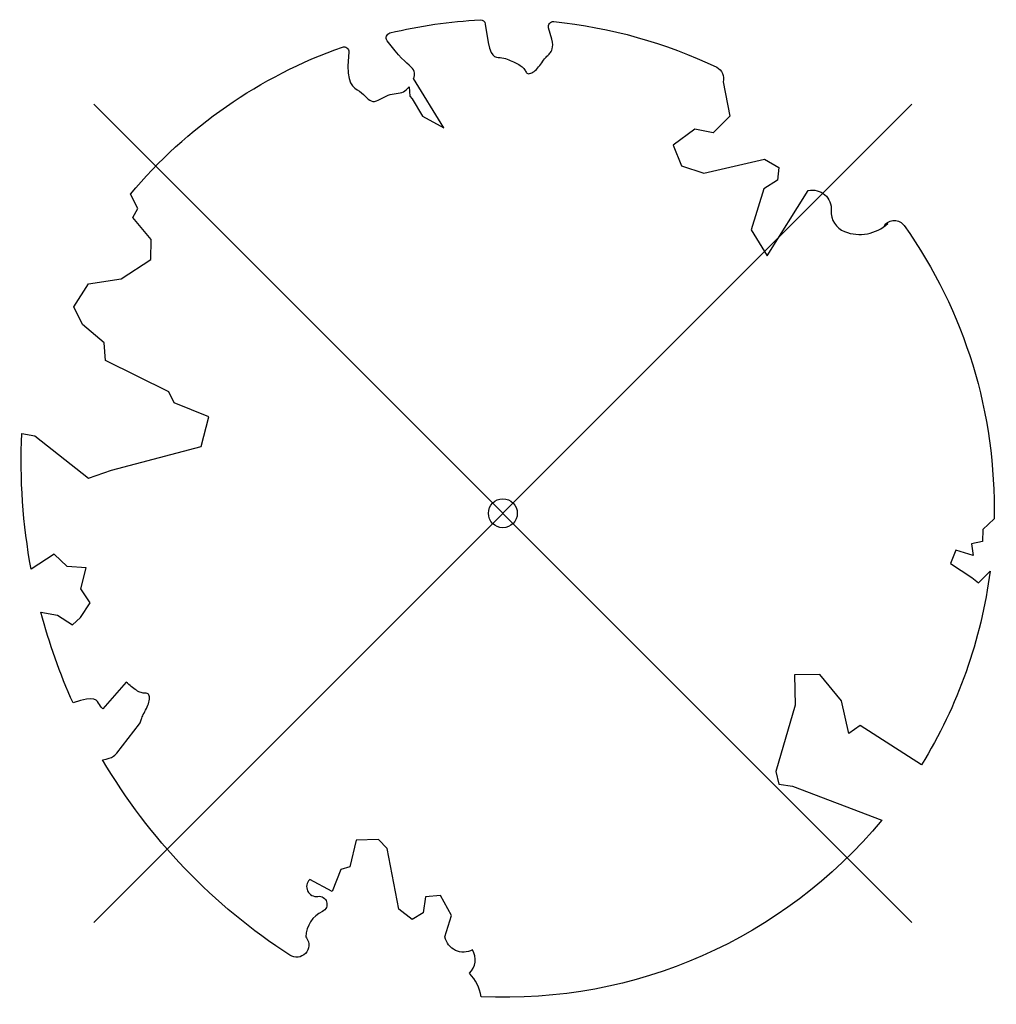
# Model space of a CAD drawing. Header units: metres. Extents: x 197460 to 198014, y 355290 to 355483.
# Tile 3 of 4: x 198010.32 to 198014.37, y 355444.62 to 355448.71. Entities that reach past the tile are written whole.
import ezdxf

# ---------------------------------------------------------------- set-up
doc = ezdxf.new("R2010")
doc.units = ezdxf.units.M
doc.layers.add('V-WE-GR-BOOM-S', color=10, linetype='Continuous', lineweight=25)
doc.styles.add('NLCS-ISO-M500-T25', font='NLCS-ISO.ttf', dxfattribs={"height": 1})

# ---------------------------------------------------------------- blocks, each defined once
blk = doc.blocks.new('*U5')
at = {"color": 1}
blk.add_lwpolyline([(0.433, 4.712), (0.441, 4.722), (0.45, 4.731), (0.457, 4.739), (0.465, 4.746), (0.473, 4.754), (0.48, 4.761), (0.487, 4.77), (0.494, 4.779), (0.501, 4.79), (0.508, 4.802), (0.513, 4.817), (0.516, 4.836), (0.517, 4.858), (0.515, 4.885), (0.509, 4.916), (0.475, 5.034, -0.52938), (0.529, 5.099, -0.087139), (2.218, 4.625, -0.372341), (2.284, 4.473), (2.354, 4.119), (2.18, 3.946), (1.992, 3.985), (1.767, 3.817), (1.853, 3.602), (2.086, 3.527), (2.712, 3.671), (2.864, 3.587), (2.85, 3.453), (2.707, 3.365), (2.577, 2.941), (2.743, 2.67), (3.168, 3.347, -0.504641), (3.406, 3.14, 0.331948), (3.544, 2.921, 0.282008), (3.993, 3.004), (3.957, 2.985, -0.512156), (4.163, 2.984, -0.16076), (5.094, -0.056), (4.977, -0.169), (4.976, -0.294), (4.862, -0.315), (4.876, -0.438), (4.698, -0.381), (4.644, -0.519), (4.864, -0.665), (4.933, -0.72), (5.054, -0.599, -0.106371), (4.341, -2.61), (3.705, -2.201), (3.588, -2.282), (3.512, -1.945), (3.286, -1.673), (3.024, -1.676), (3.03, -1.99), (2.83, -2.678), (2.861, -2.809), (3.005, -2.829), (3.93, -3.183, -0.236298), (-0.225, -5.013, 0.159625), (-0.347, -4.77, 0.350802), (-0.315, -4.528, -0.504641), (-0.6, -4.393), (-0.531, -4.17), (-0.647, -3.962), (-0.802, -3.978), (-0.825, -4.144), (-0.942, -4.211), (-1.08, -4.106), (-1.2, -3.475), (-1.291, -3.384), (-1.522, -3.391), (-1.586, -3.665), (-1.68, -3.694), (-1.769, -3.923), (-2.003, -3.798, 0.733583), (-1.918, -3.973, -0.861625), (-1.87, -4.128, 0.279978), (-2.043, -4.393), (-2.036, -4.403, -0.827056), (-2.208, -4.583, -0.116774), (-4.152, -2.556), (-4.114, -2.549), (-4.084, -2.541), (-4.059, -2.531), (-4.039, -2.52), (-4.024, -2.509), (-4.013, -2.498), (-4.004, -2.486), (-3.768, -2.184), (-3.762, -2.173), (-3.758, -2.163), (-3.755, -2.153), (-3.752, -2.143), (-3.748, -2.133), (-3.745, -2.123), (-3.74, -2.111), (-3.735, -2.099), (-3.729, -2.085), (-3.721, -2.071), (-3.713, -2.056), (-3.705, -2.04), (-3.697, -2.024), (-3.689, -2.007), (-3.682, -1.991), (-3.676, -1.975), (-3.671, -1.959), (-3.668, -1.944), (-3.666, -1.929), (-3.665, -1.916), (-3.666, -1.904), (-3.668, -1.893), (-3.671, -1.884), (-3.676, -1.877), (-3.682, -1.872), (-3.69, -1.869), (-3.698, -1.867), (-3.708, -1.866), (-3.718, -1.865), (-3.729, -1.864), (-3.74, -1.863), (-3.752, -1.86), (-3.764, -1.856), (-3.776, -1.85), (-3.788, -1.843), (-3.801, -1.835), (-3.813, -1.826), (-3.826, -1.816), (-3.84, -1.806), (-3.853, -1.796), (-3.866, -1.785), (-3.88, -1.774), (-3.893, -1.762), (-3.907, -1.75), (-4.15, -2.028), (-4.162, -2.015), (-4.173, -2), (-4.183, -1.984), (-4.193, -1.968), (-4.204, -1.951), (-4.219, -1.938), (-4.242, -1.928), (-4.274, -1.924), (-4.319, -1.929), (-4.379, -1.942), (-4.457, -1.967, -0.040997), (-4.791, -1.027), (-4.617, -1.057), (-4.463, -1.156), (-4.38, -1.082), (-4.281, -0.927), (-4.376, -0.782), (-4.323, -0.567), (-4.52, -0.551), (-4.652, -0.423), (-4.892, -0.58, -0.05814), (-4.988, 0.829), (-4.852, 0.802), (-4.298, 0.364), (-4.06, 0.447), (-3.128, 0.693), (-3.049, 1), (-3.409, 1.144), (-3.464, 1.261), (-4.121, 1.584), (-4.136, 1.769), (-4.358, 1.957), (-4.448, 2.14), (-4.297, 2.378), (-3.958, 2.431), (-3.65, 2.633), (-3.646, 2.84), (-3.838, 3.066), (-3.787, 3.162), (-3.863, 3.31, -0.13428), (-1.664, 4.835, -0.541727), (-1.597, 4.783), (-1.608, 4.639), (-1.605, 4.565), (-1.595, 4.508), (-1.579, 4.465), (-1.558, 4.434), (-1.535, 4.41), (-1.511, 4.392), (-1.487, 4.376), (-1.465, 4.359), (-1.446, 4.342), (-1.428, 4.325), (-1.411, 4.309), (-1.395, 4.295), (-1.38, 4.284), (-1.364, 4.276), (-1.347, 4.272), (-1.33, 4.272), (-1.312, 4.277), (-1.292, 4.285), (-1.273, 4.294), (-1.252, 4.305), (-1.232, 4.316), (-1.211, 4.327), (-1.189, 4.336), (-1.168, 4.342), (-1.147, 4.347), (-1.126, 4.35), (-1.105, 4.353), (-1.085, 4.356), (-1.066, 4.36), (-1.048, 4.365), (-1.031, 4.372), (-1.015, 4.382), (-1, 4.394), (-0.986, 4.408), (-0.973, 4.424), (-0.963, 4.324), (-0.94, 4.298), (-0.834, 4.118), (-0.611, 3.996), (-0.927, 4.508), (-0.921, 4.523), (-0.917, 4.539), (-0.915, 4.553), (-0.916, 4.568), (-0.92, 4.583), (-0.927, 4.598), (-0.938, 4.613), (-0.953, 4.629), (-0.972, 4.647), (-0.994, 4.667), (-1.02, 4.691), (-1.05, 4.719), (-1.082, 4.754), (-1.117, 4.795), (-1.199, 4.901, -0.543104), (-1.171, 4.981, -0.046766), (-0.234, 5.117, -0.385168), (-0.182, 5.074), (-0.152, 4.882), (-0.138, 4.822), (-0.121, 4.78), (-0.104, 4.753), (-0.085, 4.737), (-0.066, 4.73), (-0.047, 4.727), (-0.027, 4.726), (-0.009, 4.724), (0.009, 4.72), (0.027, 4.716), (0.044, 4.71), (0.061, 4.704), (0.077, 4.697), (0.093, 4.689), (0.109, 4.682), (0.124, 4.675), (0.139, 4.668), (0.153, 4.66), (0.167, 4.653), (0.18, 4.645), (0.191, 4.638), (0.202, 4.629), (0.211, 4.621), (0.219, 4.611), (0.225, 4.602), (0.231, 4.593), (0.236, 4.584), (0.242, 4.576), (0.247, 4.569), (0.253, 4.564), (0.26, 4.56), (0.269, 4.559), (0.278, 4.56), (0.289, 4.563), (0.3, 4.568), (0.312, 4.574), (0.324, 4.582), (0.336, 4.592), (0.348, 4.603), (0.36, 4.616), (0.371, 4.63), (0.382, 4.644), (0.393, 4.659), (0.404, 4.673), (0.414, 4.687), (0.423, 4.7)], format="xyb", close=True, dxfattribs=at)
at = {"color": 10}
for points in [[(4.243, -4.243), (-4.243, 4.243)], [(-4.243, -4.243), (4.243, 4.243)]]:
    blk.add_lwpolyline(points, dxfattribs=at)
at = {"color": 1}
blk.add_circle((0, 0), 0.15, dxfattribs=at)
at = {"color": 7, "style": 'NLCS-ISO-M500-T25'}
for tag, p in [('NR', (-2.462, -0.402)), ('NAAM', (-2.462, -1.602))]:
    blk.add_attdef(tag, p, '', height=1, dxfattribs=at)
at = {"color": 7, "style": 'NLCS-ISO-M500-T25', "flags": 1}
for tag, p in [('WETNAAM', (-2.462, -2.802)), ('STAMDIA', (-2.462, -4.002)), ('STAMOMTR', (-2.462, -5.202)), ('OPMERKING', (-2.462, -6.402))]:
    blk.add_attdef(tag, p, '', height=1, dxfattribs=at)

msp = doc.modelspace()

# ---------------------------------------------------------------- block references
at = {"layer": 'V-WE-GR-BOOM-S', "xscale": 0.4, "yscale": 0.4, "zscale": 0.4}
msp.add_blockref('*U5', (198012.3268, 355446.6609), dxfattribs=at)

doc.saveas('drawing.dxf')
